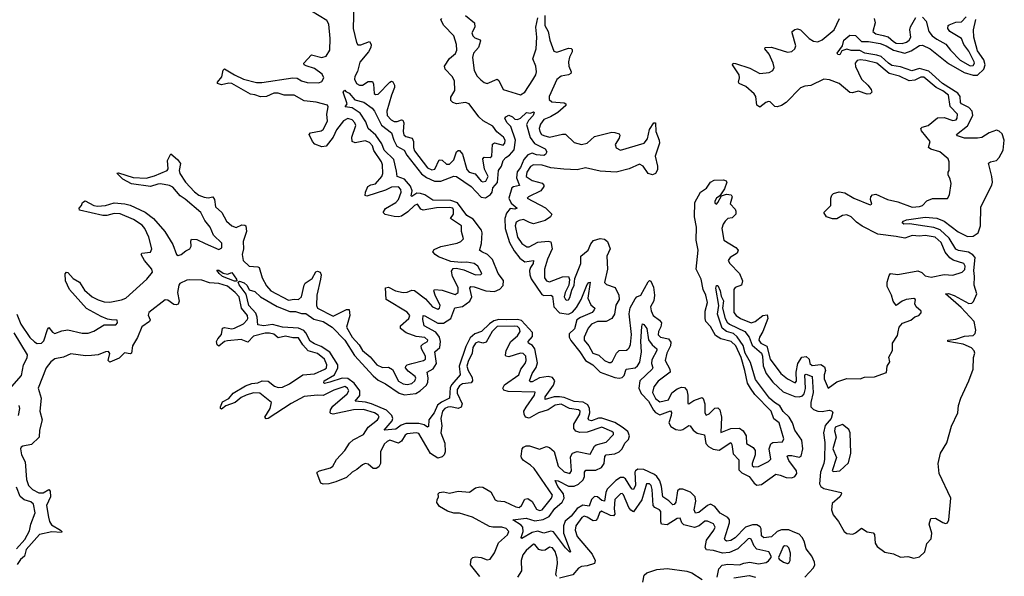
# Model space of a CAD drawing. Extents: x 2494159 to 2685562, y 773219 to 915170.
# Tile 180 of 201: x 2664333 to 2671120, y 855016 to 858856. Entities that reach past the tile are written whole.
import ezdxf

# ---------------------------------------------------------------- set-up
doc = ezdxf.new("R2010")
doc.units = 0

msp = doc.modelspace()

# ---------------------------------------------------------------- linework, layer by layer
at = {"layer": '0CON10XD'}
for points in [[(2666445, 857984.1), (2666415, 857978.6), (2666366.6, 857996.6), (2666351.5, 858015), (2666328.1, 858065), (2666336.7, 858075), (2666411.5, 858088.5), (2666425, 858098.8), (2666455.5, 858155), (2666450.8, 858205), (2666460.3, 858255), (2666455, 858266.3), (2666376, 858286), (2666295, 858296.9), (2666225, 858334.5), (2666156, 858336), (2666115, 858349.1), (2666085, 858348.7), (2666035, 858326.5), (2665993, 858323), (2665955, 858337.3), (2665925, 858341.2), (2665795, 858414.7), (2665775, 858418.5), (2665725, 858405.6), (2665696.7, 858415), (2665696.2, 858425), (2665727.7, 858462.3), (2665735, 858507.5), (2665745, 858517.5), (2665814.4, 858474.4), (2665875, 858446.1), (2665965, 858421.9), (2666001.7, 858421.7), (2666215.2, 858454.8), (2666245, 858452.4), (2666274.9, 858434.9), (2666315, 858423.2), (2666395, 858420.8), (2666415, 858429.1), (2666429.1, 858455), (2666419.1, 858479.1), (2666365, 858519.8), (2666306.8, 858536.8), (2666294.5, 858545), (2666292.7, 858555), (2666345, 858614.4), (2666414.8, 858594.8), (2666445.3, 858605), (2666470.4, 858645), (2666472.6, 858725), (2666463.4, 858825), (2666451.1, 858851.1), (2666239.1, 858979.1)], [(2666635.8, 858964.2), (2666631.2, 858795), (2666655, 858697.8), (2666665, 858682.9), (2666685, 858682.3), (2666745, 858704.3), (2666755.9, 858685), (2666752.7, 858665), (2666736.6, 858635), (2666677.3, 858562.7), (2666660.6, 858499.4), (2666642.7, 858465), (2666641.9, 858445), (2666655, 858416.3), (2666675, 858404.4), (2666695.2, 858404.8), (2666735, 858428.9), (2666765, 858428.5), (2666771.7, 858411.7), (2666776.8, 858346.8), (2666785, 858340), (2666805, 858343.2), (2666885, 858425.5), (2666895, 858431.1), (2666905, 858426.9), (2666916.2, 858405), (2666917.2, 858387.2), (2666895.7, 858334.3), (2666864.9, 858225), (2666866.7, 858195), (2666893.9, 858163.9), (2666915, 858152.7), (2666935, 858153.6), (2666965, 858165.9), (2666975, 858163.5), (2666982.1, 858145), (2666977.5, 858085), (2666981.9, 858061.9), (2666995, 858050), (2667037.5, 858037.5), (2667048.4, 858015), (2667048.2, 857975), (2667055, 857950.9), (2667145, 857832.9), (2667175, 857819.5), (2667195, 857823.8), (2667225, 857888.4), (2667245, 857886.5), (2667275, 857859.1), (2667295, 857858.6), (2667325, 857890), (2667345, 857943.3), (2667355, 857953.5), (2667365, 857953.5), (2667385, 857927.1), (2667415, 857821.5), (2667431.1, 857805), (2667472.6, 857792.6), (2667515, 857741.2), (2667525, 857736.5), (2667545, 857742.7), (2667563.3, 857775), (2667537.2, 857825), (2667526.2, 857895), (2667535, 857907.3), (2667575, 857906.2), (2667586.6, 857913.4), (2667592.3, 857997.7), (2667605, 858005.4), (2667665, 857989.6), (2667678.2, 858005), (2667678.4, 858025), (2667667, 858045), (2667623, 858083), (2667595, 858120.5), (2667528.7, 858158.7), (2667498.4, 858185), (2667431.6, 858275), (2667405, 858284.8), (2667345, 858276.5), (2667318.9, 858285), (2667305, 858298.6), (2667305, 858322.5), (2667332.4, 858367.6), (2667330.5, 858435), (2667315, 858464.2), (2667266.9, 858515), (2667260.5, 858535), (2667295, 858587.5), (2667338.1, 858621.9), (2667345.2, 858645.2), (2667344.2, 858685), (2667325.1, 858745.1), (2667257.2, 858815), (2667237.1, 858855), (2667242.5, 858865)], [(2667405.9, 858885), (2667467.1, 858835), (2667469.7, 858805), (2667450.7, 858765), (2667455.4, 858745), (2667469.9, 858729.9), (2667506.5, 858716.5), (2667510, 858710), (2667495.7, 858665), (2667460, 858625), (2667454.1, 858595), (2667464.8, 858505), (2667486.8, 858466.8), (2667511.1, 858441.1), (2667535, 858423), (2667555, 858416.3), (2667625, 858444.6), (2667635.6, 858435.6), (2667665, 858373.3), (2667785, 858336.9), (2667815, 858356), (2667869, 858441), (2667890.8, 858475), (2667896.2, 858495), (2667889.8, 858535), (2667869.5, 858585), (2667892.7, 858655), (2667898.2, 858735), (2667890.3, 858805), (2667905, 858868)], [(2667952.2, 858885), (2667953.6, 858815), (2667975, 858774.2), (2667987.5, 858715), (2668015, 858639.4), (2668035, 858631.5), (2668115, 858658.5), (2668135, 858657.5), (2668140.4, 858650.4), (2668142.3, 858635), (2668121.8, 858598.2), (2668115.2, 858565), (2668118.6, 858535), (2668135.4, 858495), (2668131.2, 858485), (2668114.8, 858475.2), (2668065, 858465.2), (2668036.1, 858443.9), (2667981.9, 858325), (2667983.4, 858305), (2668000.3, 858290.3), (2668085, 858281.5), (2668097.8, 858275), (2668097.9, 858265), (2668043.4, 858215), (2667991.1, 858185), (2667945, 858167.7), (2667921.9, 858135), (2667914.8, 858105), (2667917.5, 858085), (2667930.4, 858065), (2667945, 858056.4), (2667985, 858046.5), (2668075, 858067.3), (2668095, 858065.8), (2668155, 858009.8), (2668205, 857993.8), (2668245, 858003.6), (2668295, 858049.1), (2668415, 858079.4), (2668435, 858077.5), (2668465, 858068), (2668469.7, 858059.7), (2668465, 858038), (2668437.8, 857995), (2668445, 857972.9), (2668475, 857954.7), (2668636.8, 858003.2), (2668660.8, 858035), (2668675, 858099.2), (2668704.2, 858145), (2668715, 858143.8), (2668716.9, 858085), (2668740.9, 858025), (2668742.3, 858005), (2668713.7, 857915), (2668730.4, 857845), (2668729.6, 857820.4), (2668715.7, 857794.3), (2668695, 857785.8), (2668665, 857794), (2668630, 857845), (2668605, 857858.8), (2668535, 857828.1), (2668445, 857804.3), (2668335, 857810.8), (2668233.1, 857833.1), (2668175, 857821.3), (2668084.7, 857824.8), (2667993.8, 857833.8), (2667935, 857853.2), (2667875, 857854.7), (2667855, 857842), (2667827.8, 857805), (2667824.7, 857775), (2667865, 857747.2), (2667935, 857727.5), (2667946.7, 857715), (2667946.5, 857705), (2667925.2, 857674.8), (2667839.2, 857635), (2667831.4, 857625), (2667957.9, 857557.9), (2668001.4, 857515), (2667990.9, 857495), (2667955, 857470), (2667875, 857448), (2667847.4, 857457.4), (2667805, 857477.3), (2667775, 857471.6), (2667755, 857460), (2667749.2, 857435), (2667764.3, 857355), (2667795, 857311.5), (2667828.3, 857288.3), (2667845, 857289.1), (2667905, 857320.9), (2667975, 857329.2), (2667993.4, 857323.4), (2668002.3, 857275), (2667970.8, 857205), (2667950.5, 857135), (2667950, 857075), (2667965, 857053.5), (2667985, 857047.1), (2668075, 857082.5), (2668115, 857083.3), (2668122.7, 857062.7), (2668118.9, 857025), (2668093.8, 856975), (2668086.9, 856945), (2668094.3, 856925), (2668105, 856920.8), (2668115, 856924.3), (2668125, 856938.8), (2668139.1, 856990.9), (2668155.8, 857024.2), (2668160.2, 857069.8), (2668201.1, 857175), (2668201.2, 857225), (2668251.2, 857265), (2668269.9, 857310.1), (2668287.2, 857332.8), (2668335, 857345.5), (2668365, 857342.5), (2668385.3, 857325.3), (2668403.9, 857275), (2668379.1, 857225), (2668383.9, 857135), (2668363.6, 857043.6), (2668378.7, 857028.7), (2668437.8, 857007.8), (2668462.5, 856955), (2668464.2, 856925), (2668442.9, 856887.1), (2668432.8, 856825), (2668414.8, 856795.2), (2668375, 856774), (2668315, 856773.9), (2668275.5, 856755), (2668252.3, 856727.7), (2668224.1, 856665), (2668223.2, 856645), (2668255.6, 856605.6), (2668283.6, 856555), (2668325, 856540.9), (2668365, 856504.5), (2668395, 856490.5), (2668408.8, 856491.2), (2668420, 856500), (2668447.5, 856555), (2668465, 856573.3), (2668515, 856576.7), (2668525, 856583.3), (2668535, 856593.3), (2668542.2, 856615), (2668549.7, 856685), (2668533.1, 856826.9), (2668540.8, 856869.2), (2668575, 856930), (2668586.2, 856943.8), (2668615.3, 856954.7), (2668665, 857047.5), (2668675, 857056.7), (2668683, 857053), (2668701.3, 857011.3), (2668708.7, 856955), (2668702.9, 856917.1), (2668682.1, 856875), (2668685, 856846.7), (2668700.4, 856815), (2668744.2, 856784.2), (2668757.3, 856765), (2668752.8, 856737.2), (2668735.4, 856705), (2668733.1, 856683.1), (2668750.6, 856665), (2668805, 856653.5), (2668821.9, 856631.9), (2668818, 856605), (2668794.7, 856555), (2668782.1, 856505), (2668814.3, 856445), (2668817.5, 856425), (2668735, 856362.5), (2668705, 856324), (2668693.9, 856285), (2668715, 856242.5), (2668745, 856220.8), (2668805, 856233.2), (2668828.6, 856281.4), (2668865, 856310.4), (2668895, 856320.5), (2668915, 856318.1), (2668930.7, 856300.7), (2668939.2, 856265), (2668939.3, 856209.3), (2668945, 856206.2), (2668979.8, 856230.2), (2669024.5, 856245.6), (2669035, 856250), (2669045, 856242.5), (2669054.7, 856205), (2669054.7, 856144.7), (2669065, 856127.5), (2669085, 856137.8), (2669125, 856175.8), (2669145, 856178), (2669158.6, 856165), (2669171.1, 856115), (2669165, 856007.5), (2669235, 856036.4), (2669295, 856038.9), (2669320.5, 856020.5), (2669341.2, 855985), (2669342.9, 855932.9), (2669389.2, 855905), (2669403.5, 855885), (2669403.5, 855855), (2669381.1, 855795), (2669381.1, 855781.1), (2669392.2, 855772.2), (2669425, 855774.3), (2669495, 855808.6), (2669510.8, 855825), (2669499.6, 855895), (2669509.4, 855930.6), (2669525, 855940), (2669590, 855945), (2669600.5, 855965), (2669568.8, 856075), (2669531.9, 856101.9), (2669512.7, 856155), (2669399.6, 856269.6), (2669370.6, 856315), (2669349, 856349), (2669331.6, 856435), (2669304.8, 856525), (2669268.2, 856605), (2669236.2, 856635), (2669164.7, 856654.7), (2669127.9, 856677.9), (2669095, 856738.9), (2669062.9, 856775), (2669057.2, 856795), (2669057.7, 856845), (2669072.9, 856905), (2669061.5, 856955), (2669043.2, 856995), (2669029.2, 857065), (2668995.7, 857135), (2669009.4, 857265), (2668994.7, 857335.3), (2668997.6, 857425), (2668983.4, 857495), (2668987.2, 857595), (2669024.8, 857665.2), (2669065.9, 857694.1), (2669095, 857735.8), (2669120.8, 857749.2)], [(2669120.8, 857749.2), (2669185, 857752), (2669203.3, 857745), (2669207.5, 857735), (2669190.9, 857689.1), (2669158.8, 857641.2), (2669135, 857623.8), (2669124.5, 857605), (2669125, 857592.5), (2669135, 857584.2), (2669145, 857594), (2669170, 857640), (2669205, 857652.5), (2669236.9, 857646.9), (2669244, 857634), (2669231.1, 857585), (2669265, 857548), (2669270, 857535), (2669268.1, 857515), (2669245, 857489.2), (2669215, 857484.5), (2669195, 857466.8), (2669181.2, 857445), (2669173.8, 857415), (2669187.3, 857335), (2669270, 857285), (2669284.3, 857265), (2669277.5, 857245), (2669230, 857215), (2669217.1, 857195), (2669226.9, 857175), (2669295.3, 857105.3), (2669314.6, 857055), (2669308.5, 857025), (2669265, 857008.1), (2669255.4, 856994.6), (2669255.4, 856835), (2669270.4, 856815), (2669301.2, 856795), (2669375, 856765.7), (2669401.5, 856775), (2669455.6, 856814.4), (2669485, 856820.8), (2669489.7, 856795), (2669456.1, 856703.9), (2669431.3, 856665), (2669426.7, 856645), (2669441.6, 856625), (2669483.7, 856603.7), (2669505, 856514.5), (2669579.1, 856415), (2669625, 856378.1), (2669678.6, 856351.4), (2669686.8, 856363.2), (2669685.6, 856425), (2669695.6, 856485), (2669725, 856527.1), (2669755, 856531.8), (2669774.7, 856515), (2669780.3, 856485), (2669795, 856469.7), (2669855, 856476.6), (2669880.2, 856460.2), (2669887.1, 856435), (2669877.8, 856405), (2669877.8, 856377.7), (2669905, 856313.3), (2669965, 856357.1), (2670035, 856380), (2670125, 856377.5), (2670155, 856390), (2670225, 856392.5), (2670308.3, 856421.7), (2670313, 856467), (2670330, 856495), (2670323, 856527), (2670350, 856575), (2670350, 856625), (2670383.3, 856676.7), (2670388.3, 856701.7), (2670396, 856734), (2670417, 856763), (2670475, 856782.5), (2670503, 856807), (2670530, 856815), (2670547, 856833), (2670547.5, 856845), (2670512.5, 856875), (2670502.5, 856895), (2670506.7, 856925), (2670495, 856933.3), (2670442.5, 856925), (2670415, 856913.3), (2670375, 856883.3), (2670354, 856914), (2670341.5, 856955), (2670312.5, 857015), (2670312.5, 857045), (2670325, 857091.2), (2670335, 857104.4), (2670385, 857097.5), (2670523, 857123), (2670550.9, 857110.9), (2670575, 857090), (2670615, 857078.8), (2670705, 857098.8), (2670765, 857093.3), (2670830, 857115), (2670847, 857133), (2670850, 857155), (2670840, 857175), (2670767.1, 857197.1), (2670743, 857213), (2670711.9, 857251.9), (2670685, 857320), (2670643.8, 857355), (2670575, 857368.2), (2670535, 857361.8), (2670485, 857367.6), (2670435, 857348.8), (2670375, 857359.7), (2670247.2, 857377.2), (2670140.9, 857430.9), (2670100, 857460), (2670064.6, 857495), (2670035, 857509.5), (2670005, 857505.8), (2669965, 857482.3), (2669935, 857483.2), (2669894.2, 857495), (2669875.7, 857525), (2669925, 857573.8), (2669924.6, 857625.3), (2669931.1, 857645), (2669942.7, 857657.3), (2669982.3, 857667.7), (2670021.5, 857661.5), (2670083.1, 857625), (2670195, 857578.6), (2670206.4, 857583.6), (2670197.1, 857615), (2670198.9, 857635), (2670211.8, 857648.2), (2670235, 857651.2), (2670314.3, 857615), (2670385, 857600.2), (2670485, 857563.6), (2670535, 857566.4), (2670555, 857573.8), (2670585, 857606.7), (2670625, 857623.3), (2670727, 857623), (2670741.7, 857648.3), (2670752.5, 857725), (2670747.5, 857755), (2670732.5, 857785), (2670732.5, 857805), (2670740, 857815), (2670740, 857875), (2670733.3, 857895), (2670675, 857945.4), (2670613.1, 857963.1), (2670596.2, 857975), (2670608.5, 858015), (2670549.7, 858089.7), (2670543.8, 858105), (2670552.5, 858115), (2670595, 858126.2), (2670660.1, 858179.9), (2670705, 858180.9), (2670765, 858159.7), (2670787.5, 858165), (2670795, 858176.7), (2670797.3, 858205), (2670746.4, 858256.4), (2670734.7, 858335), (2670696.6, 858365), (2670648.9, 858388.9), (2670565, 858460), (2670545, 858460.5), (2670502.1, 858438), (2670464.5, 858434.5), (2670396.5, 858466.5), (2670325, 858485.2), (2670241.5, 858555), (2670165, 858574.6), (2670125, 858578.5), (2670105, 858573.5), (2670091.2, 858555), (2670092.8, 858532.8), (2670135, 858445.3), (2670179.4, 858405), (2670201.8, 858375), (2670206.7, 858355), (2670195, 858343.3), (2670175, 858343.1), (2670115, 858361.9), (2670071.5, 858351.5), (2670055, 858353.8), (2669981.8, 858415), (2669915, 858441.1), (2669875, 858445.6), (2669785, 858401.6), (2669745, 858397.3), (2669715, 858386.3), (2669615.2, 858284.8), (2669585, 858264.7), (2669555, 858255.4), (2669536.9, 858256.9), (2669505, 858289.5), (2669495, 858292.1), (2669475, 858284.6), (2669435, 858251.6), (2669415, 858265.5), (2669406.8, 858325), (2669395.3, 858345), (2669338.8, 858395), (2669292.9, 858415), (2669288.2, 858425), (2669295.3, 858455), (2669292.5, 858475), (2669246, 858545), (2669250, 858555), (2669265.8, 858554.2), (2669365, 858521.8), (2669435, 858483.6), (2669498.8, 858491.2), (2669523.3, 858505), (2669532.5, 858525), (2669527.1, 858555), (2669498.8, 858618.8), (2669468.6, 858655), (2669472, 858665), (2669515, 858665.9), (2669625, 858630.9), (2669655, 858636.5), (2669675.2, 858654.8), (2669683.5, 858675), (2669656.4, 858765), (2669658.1, 858775), (2669675, 858787.9), (2669695, 858792.1), (2669715, 858785.4), (2669775.3, 858725), (2669805, 858707), (2669835, 858703.3), (2669865, 858716.2), (2669947.1, 858785), (2669982.8, 858865)], [(2670836.6, 856616.6), (2670730, 856635), (2670730, 856645), (2670785, 856651.4), (2670845, 856672.1), (2670905, 856676.4), (2670918.1, 856691.9), (2670923.2, 856715), (2670911.8, 856775), (2670821.2, 856871.2), (2670713.8, 856965), (2670735, 856968.1), (2670775, 856952.5), (2670875, 856898.9), (2670895, 856900.7), (2670908.2, 856911.8), (2670930.7, 856965), (2670912.6, 857025), (2670914.9, 857085), (2670908.7, 857125), (2670918.2, 857215), (2670902.7, 857232.7), (2670872, 857252), (2670803.5, 857263.5), (2670785, 857271.9), (2670738.5, 857348.5), (2670677.2, 857407.2), (2670632.8, 857422.8), (2670571.9, 857431.9), (2670465, 857448.1), (2670426.2, 857446.2), (2670416.7, 857455), (2670424.3, 857465.7), (2670445, 857475.7), (2670575, 857494.6), (2670655, 857486.9), (2670705, 857465.8), (2670802.1, 857392.1), (2670865, 857360.5), (2670905, 857362.2), (2670939.6, 857385), (2670954.9, 857435), (2670958.8, 857565), (2671033, 857715), (2671037.9, 857735), (2671033.7, 857773.7), (2671010, 857865), (2671025.3, 857874.7), (2671065, 857884.2), (2671083.9, 857905), (2671111.5, 857955), (2671119.6, 858025), (2671105, 858068.2), (2671085, 858086.4), (2671065, 858093.8), (2671015.6, 858074.4), (2670965, 858043.3), (2670935, 858038.2), (2670845, 858039.1), (2670796.2, 858055), (2670791.2, 858065), (2670866.2, 858123.8), (2670903.1, 858195), (2670898.1, 858225), (2670875, 858249.8), (2670824.2, 858275), (2670818.1, 858285), (2670815.2, 858325), (2670798.8, 858348.8), (2670693.6, 858415), (2670599.7, 858499.7), (2670535, 858520), (2670482.3, 858502.3), (2670405, 858529.8), (2670345, 858540.8), (2670321.2, 858555), (2670271.5, 858601.5), (2670241.9, 858611.9), (2670159.2, 858625), (2670122.7, 858642.7), (2670065, 858643.8), (2670035, 858652.5), (2670000, 858640), (2669985, 858613.3), (2669972.5, 858615), (2669967.5, 858625), (2670004, 858676), (2670014.2, 858715), (2670055, 858750), (2670095, 858746.7), (2670135, 858706), (2670184.6, 858705.3), (2670265, 858691.6), (2670305, 858675.6), (2670354.8, 858644.8), (2670435, 858625.3), (2670478.1, 858641.9), (2670535, 858678.9), (2670555, 858680.5), (2670608.1, 858655), (2670734.3, 858554.3), (2670841.9, 858491.9), (2670905, 858473.1), (2670935, 858473.8), (2670978.9, 858515), (2670987.9, 858545), (2670978.4, 858578.4), (2670935, 858642), (2670909.2, 858735), (2670907.9, 858785), (2670923.9, 858856.1)], [(2670222.2, 858865), (2670228.4, 858835), (2670212.8, 858775), (2670235, 858757.8), (2670285, 858746.6), (2670318.2, 858738.2), (2670354.9, 858704.9), (2670375, 858694.9), (2670415, 858692.1), (2670445, 858700.9), (2670464.8, 858715), (2670474.8, 858735), (2670467.4, 858785), (2670473, 858807), (2670509.2, 858870.8)], [(2670555, 858873.5), (2670580, 858845), (2670599.2, 858775), (2670622.5, 858745), (2670655, 858720.5), (2670717.3, 858687.3), (2670748, 858645), (2670815, 858576.9), (2670885, 858536.9), (2670905, 858539.7), (2670914.7, 858555), (2670911.8, 858565), (2670875, 858639.1), (2670841.4, 858685), (2670825.3, 858725), (2670744.3, 858775), (2670730, 858795), (2670733.1, 858815), (2670739.8, 858820.2), (2670785, 858838.5), (2670825, 858841.2), (2670855.7, 858875)], [(2668485, 856044), (2668435, 856077), (2668345, 856106.4), (2668323.7, 856106.3), (2668275, 856088), (2668255, 856092.5), (2668251.5, 856105), (2668262.4, 856145), (2668261.4, 856175), (2668248.2, 856198.2), (2668217.2, 856217.2), (2668155, 856221.1), (2668085, 856249.1), (2668054.5, 856254.5), (2668016.2, 856253.8), (2667954.4, 856235), (2667954, 856255), (2668013.2, 856335), (2668021.6, 856365), (2668006.6, 856386.6), (2667975, 856394), (2667915, 856386.2), (2667865, 856357.3), (2667855, 856357.1), (2667848.2, 856365), (2667865.6, 856415), (2667894.1, 856455.9), (2667902.2, 856487.8), (2667884.8, 856585), (2667867.9, 856607.9), (2667839.5, 856625), (2667838.8, 856635), (2667868.9, 856671.1), (2667867.6, 856697.6), (2667792, 856782), (2667765, 856788.8), (2667686.1, 856786.1), (2667635, 856788.4), (2667601.5, 856778.5), (2667571.9, 856758.2), (2667516.1, 856703.9), (2667470.8, 856689.2), (2667439.2, 856660.8), (2667407.6, 856602.4), (2667363, 856465), (2667368.6, 856405), (2667311.4, 856338.6), (2667301.2, 856318.8), (2667295.6, 856245), (2667241.6, 856218.4), (2667213.9, 856196.1), (2667191.1, 856145), (2667154.1, 856095), (2667151.2, 856048.8), (2667145, 856046), (2667120.9, 856060.9), (2667085, 856070.5), (2666995, 856069.3), (2666961.5, 856058.5), (2666925, 856030.8), (2666845, 856023.3), (2666901, 856089), (2666904.3, 856105), (2666898.6, 856125), (2666861.5, 856161.5), (2666757.8, 856205), (2666717.4, 856217.4), (2666646.7, 856225), (2666677.4, 856262.6), (2666677.8, 856295), (2666638.8, 856348.8), (2666595, 856381.9), (2666555.9, 856384.1), (2666471.2, 856355), (2666435, 856346.2), (2666430, 856350), (2666432.5, 856365), (2666503.7, 856406.4), (2666526.1, 856453.9), (2666527.2, 856475), (2666471.5, 856561.5), (2666412.1, 856602.1), (2666365, 856620), (2666335, 856639.1), (2666306.1, 856696.1), (2666291.9, 856711.9), (2666255, 856726.9), (2666145, 856735.8), (2666075, 856752.5), (2666015, 856744.7), (2665975, 856752), (2665969.6, 856805), (2665960.7, 856830.8), (2665912.9, 856885), (2665893.2, 856963.3), (2665847, 857027), (2665840, 857045), (2665847.5, 857052.5), (2665881.2, 857041.2), (2665901.2, 857021.2), (2665915, 856993.3), (2665955, 856982), (2665993, 856943.1), (2666107.1, 856877.1), (2666195, 856842.2), (2666235, 856842.5), (2666275, 856830), (2666305, 856828.6), (2666360.7, 856790.7), (2666425, 856774.5), (2666488, 856735), (2666575, 856645.8), (2666640.4, 856540.4), (2666769.5, 856399.5), (2666805, 856368.8), (2666855, 856344.6), (2666949.1, 856279.1), (2666985, 856268.2), (2667063.8, 856276.2), (2667094.7, 856295.3), (2667137.3, 856335), (2667146.6, 856355), (2667148.9, 856385), (2667141.5, 856425), (2667182.6, 856447.4), (2667206.3, 856483.6), (2667193.9, 856565), (2667228, 856595), (2667233.3, 856636.7), (2667225.8, 856665.8), (2667200.6, 856700.6), (2667120.6, 856745), (2667111.9, 856788.1), (2667113.3, 856815), (2667125, 856814), (2667215, 856762.4), (2667255, 856761.8), (2667304.2, 856795.8), (2667331.7, 856868.3), (2667385, 856878.6), (2667435.9, 856914.1), (2667448.8, 856945), (2667435.4, 857005), (2667442.9, 857015), (2667465, 857013.4), (2667545, 856985.2), (2667605, 856980.8), (2667643, 856997), (2667666.7, 857023.3), (2667667.4, 857057.4), (2667630.7, 857105), (2667591.6, 857201.6), (2667556.5, 857236.5), (2667518.1, 857255), (2667503.3, 857265), (2667505, 857270), (2667517, 857313), (2667521.6, 857385), (2667516.9, 857405), (2667459.1, 857479.1), (2667415.5, 857505), (2667351.3, 857591.4), (2667305, 857609.3), (2667181.7, 857611.7), (2667126.6, 857646.6), (2667095, 857657.7), (2667071.7, 857658.3), (2667035, 857635.6), (2667030.6, 857640.6), (2667038.6, 857675), (2667027.5, 857707.5), (2666986.1, 857756.1), (2666934, 857774), (2666931.1, 857811.1), (2666911.2, 857891.2), (2666846.2, 857955), (2666829.3, 857999.3), (2666788.7, 858058.7), (2666734.6, 858105), (2666720.2, 858150.2), (2666680, 858210), (2666625, 858248.8), (2666577.5, 858255), (2666590, 858275), (2666563.3, 858355), (2666575, 858370), (2666580.7, 858360.7), (2666605, 858348.8), (2666642.7, 858302.7), (2666705, 858287.5), (2666762.9, 858245), (2666779.2, 858225), (2666827.5, 858127.5), (2666896.9, 858075), (2666911.5, 858025), (2666932.2, 857982.3), (2666982.3, 857955), (2667001.6, 857921.6), (2667101.7, 857791.7), (2667137.8, 857767.8), (2667193, 857743), (2667235, 857741.4), (2667325, 857775.4), (2667345, 857774.5), (2667445, 857706.1), (2667515, 857630.8), (2667543.7, 857626.3), (2667578.9, 857651.1), (2667588.7, 857665), (2667595, 857696.4), (2667627.4, 857732.6), (2667634.5, 857815), (2667653.6, 857846.4), (2667665.5, 857885), (2667685, 857904.5), (2667708.8, 857921.2), (2667741.9, 857958.1), (2667750.6, 858025), (2667718.8, 858118.8), (2667693.3, 858145), (2667677.5, 858175), (2667683.3, 858186.7), (2667705, 858196.2), (2667730, 858185), (2667745, 858170), (2667765, 858167.5), (2667785, 858177.5), (2667826.7, 858216.7), (2667855, 858210), (2667875, 858220), (2667880, 858215), (2667872.5, 858195), (2667839.6, 858160.5), (2667827.5, 858132.5), (2667852.2, 858042.2), (2667880.9, 858000.9), (2667954.1, 857964.1), (2667966.7, 857945), (2667956.7, 857925), (2667945, 857920), (2667895, 857923.1), (2667865, 857934.2), (2667835.7, 857924.3), (2667808.9, 857891.1), (2667785, 857836.4), (2667763, 857807), (2667757.8, 857765), (2667777.3, 857712.7), (2667736.1, 857703.9), (2667726.1, 857695), (2667704.3, 857625), (2667720.9, 857590.9), (2667761.2, 857555), (2667745, 857549.4), (2667715, 857554.4), (2667687.7, 857522.3), (2667677.7, 857485), (2667679, 857415), (2667709.6, 857319.6), (2667741.3, 857261.3), (2667781.1, 857211.1), (2667815, 857184.7), (2667875.3, 857195.3), (2667873, 857175), (2667853.5, 857146.5), (2667847.3, 857125), (2667848.8, 857095), (2667857.9, 857067.9), (2667931.2, 856961.2), (2667945, 856953.9), (2667995, 856955.2), (2668005, 856948.8), (2668015.7, 856875.7), (2668054.4, 856834.4), (2668115, 856824), (2668142.7, 856837.3), (2668170.4, 856869.6), (2668202.3, 856925), (2668245, 857028.9), (2668255, 857042.5), (2668265.3, 857045), (2668250.2, 856935), (2668268.8, 856888.8), (2668296.7, 856865), (2668293.3, 856855), (2668278.2, 856835), (2668197.9, 856802.1), (2668173.9, 856786.1), (2668157, 856723), (2668121.3, 856688.6), (2668119.7, 856665), (2668131.8, 856641.8), (2668195, 856563.7), (2668233.9, 856504), (2668282.8, 856475), (2668335, 856425.6), (2668435, 856388.8), (2668465.9, 856384.1), (2668485, 856388.7), (2668499.4, 856400.6), (2668513.8, 856446.1), (2668575, 856454.5), (2668592.1, 856467.9), (2668607.1, 856492.9), (2668620, 856565), (2668614.3, 856635), (2668620.7, 856739.3), (2668625, 856758.8), (2668635, 856754.2), (2668655.3, 856725), (2668668.1, 856648.1), (2668692.9, 856612.9), (2668724.6, 856585), (2668725.7, 856575), (2668689.4, 856510.6), (2668688.4, 856485), (2668696.5, 856455), (2668692.9, 856445), (2668607.2, 856365), (2668601.7, 856315), (2668617.3, 856277.3), (2668668.4, 856225), (2668701.9, 856161.9), (2668715.5, 856145.5), (2668745, 856131.1), (2668818.5, 856158.5), (2668825, 856146.7), (2668824.4, 856125), (2668808.5, 856075), (2668820.1, 856050.1), (2668855, 856028), (2668885, 856024.3), (2668905, 856028.8), (2668945, 856056.4), (2668955, 856054.4), (2668975, 856023.4), (2669002.6, 856002.6), (2669053.2, 855993.2), (2669062.7, 855932.7), (2669081.5, 855911.5), (2669112.6, 855892.6), (2669155, 855886.7), (2669235, 855938.5), (2669242.7, 855925), (2669251.8, 855861.8), (2669289.8, 855819.8), (2669290.7, 855750.7), (2669311.1, 855731.1), (2669360, 855705), (2669395, 855659.2), (2669415, 855645.2), (2669445, 855650.7), (2669545, 855720), (2669575.1, 855715.1), (2669615, 855697.5), (2669655, 855695.2), (2669676, 855704), (2669688.7, 855725), (2669686.2, 855745), (2669634.8, 855815), (2669622.5, 855845), (2669628.8, 855848.8), (2669655, 855850.2), (2669705, 855838.8), (2669718.6, 855845), (2669730, 855895), (2669725.2, 855955), (2669675.2, 856025), (2669659.7, 856075), (2669636.3, 856115), (2669595, 856152.6), (2669572.7, 856192.7), (2669535.8, 856215), (2669502.3, 856245), (2669405, 856374.2), (2669371, 856491), (2669333.8, 856555), (2669319.1, 856609.1), (2669278.9, 856668.9), (2669252.2, 856692.2), (2669204.4, 856705), (2669175, 856727.8), (2669143.1, 856825), (2669151.5, 856885), (2669131.5, 857005), (2669135, 857022.5), (2669145, 857022.5), (2669161.4, 856985), (2669168.3, 856948.3), (2669185, 856916.7), (2669177.1, 856867.1), (2669195.5, 856795.5), (2669210.3, 856770.3), (2669226.2, 856756.2), (2669330.9, 856705), (2669362.1, 856665), (2669381.3, 856611.3), (2669445.6, 856555), (2669452.5, 856535), (2669457.5, 856467.5), (2669477.3, 856415), (2669524.7, 856354.7), (2669595, 856289.6), (2669675, 856256.1), (2669705, 856253.9), (2669728.8, 856261.2), (2669740.8, 856275), (2669748.6, 856311.4), (2669745, 856406.5), (2669755, 856411.6), (2669794.7, 856394.7), (2669802.3, 856285), (2669785.6, 856214.4), (2669786.6, 856185), (2669805, 856167.1), (2669835, 856155.5), (2669865, 856152.3), (2669911.4, 856161.4), (2669928.6, 856158.6), (2669937.8, 856147.8), (2669925.4, 856105), (2669883.8, 856056.2), (2669874.4, 856005), (2669881.6, 855938.4), (2669879.9, 855825), (2669875.8, 855795), (2669853, 855735), (2669846, 855655), (2669854.9, 855634.9), (2669875, 855621.5), (2669995.4, 855595), (2669997.9, 855585), (2669986.7, 855565), (2669932.4, 855517.6), (2669929.6, 855475), (2669940.3, 855440.3), (2669976.5, 855395), (2670016.2, 855325), (2670035, 855311.7), (2670075, 855307.4), (2670095, 855315.2), (2670135, 855347.5), (2670175, 855324.1), (2670215, 855317.1), (2670224.7, 855304.7), (2670228.6, 855245), (2670242.7, 855222.7), (2670295, 855183.4), (2670355, 855170.8), (2670405, 855148.5), (2670455, 855152.9), (2670495, 855141.7), (2670535, 855151.4), (2670572, 855185), (2670586.3, 855243.7), (2670614.7, 855275.3), (2670619.3, 855315), (2670602.7, 855375), (2670612.9, 855415), (2670645, 855417.9), (2670695, 855386.8), (2670715, 855380.8), (2670727.8, 855385), (2670737.1, 855405), (2670751.7, 855555), (2670670, 855725), (2670662.9, 855795), (2670680.7, 855865), (2670723.7, 855936.3), (2670755, 856051.4), (2670799.3, 856145), (2670804.3, 856195), (2670820.8, 856245), (2670876.2, 856363.8), (2670904.3, 856445), (2670907.7, 856525), (2670915.9, 856555), (2670912.3, 856572.3), (2670893.1, 856593.1), (2670836.6, 856616.6)], [(2664312.6, 856825), (2664341.3, 856755), (2664403.2, 856663.2), (2664435, 856633.1), (2664455, 856622.9), (2664483.3, 856625), (2664500.2, 856639.8), (2664525, 856718), (2664535, 856732.5), (2664559.3, 856699.3), (2664575, 856692), (2664625, 856710.3), (2664665, 856715.4), (2664765, 856694.5), (2664805, 856693.1), (2664843.5, 856706.5), (2664915, 856751.2), (2664995, 856752), (2665007.9, 856765), (2665005, 856782.7), (2664966.2, 856786.2), (2664939.2, 856789.2), (2664895, 856807.9), (2664793.7, 856863.7), (2664677.5, 856995), (2664650.2, 857055), (2664647.1, 857102.9), (2664655, 857114.3), (2664665, 857112.2), (2664701.3, 857071.3), (2664745.9, 857045.9), (2664780.3, 856990.3), (2664832.5, 856945), (2664873.5, 856923.5), (2664915, 856910.7), (2664955, 856908), (2665035, 856923), (2665065.1, 856934.9), (2665210.7, 857065), (2665248.2, 857115), (2665245.2, 857135), (2665193.9, 857193.9), (2665171.4, 857235), (2665174.6, 857245.4), (2665235, 857253.2), (2665243.3, 857275), (2665223.8, 857355), (2665196.7, 857415), (2665178.6, 857438.6), (2665117.4, 857477.4), (2665025, 857516.9), (2664985, 857519.3), (2664935, 857505.9), (2664907.5, 857505), (2664745, 857541.1), (2664742.7, 857555), (2664759.1, 857575), (2664765.6, 857595), (2664785, 857607.3), (2664844.1, 857574.1), (2664868.8, 857568.8), (2664925, 857573.8), (2664985, 857591.7), (2665058.8, 857585), (2665095, 857575.7), (2665199.1, 857529.1), (2665256.7, 857485), (2665334.6, 857394.6), (2665390, 857305), (2665414.7, 857235), (2665425, 857229.6), (2665445.5, 857235), (2665478.1, 857261.9), (2665506.2, 857275), (2665515, 857293.3), (2665512.3, 857327.7), (2665518.3, 857341.7), (2665555, 857339.7), (2665612.3, 857312.3), (2665705, 857271.6), (2665726.9, 857283.1), (2665725.6, 857315), (2665669.9, 857369.9), (2665645.5, 857424.5), (2665610.1, 857470.1), (2665581.6, 857525), (2665475, 857617.6), (2665440.4, 857640.4), (2665389.5, 857699.5), (2665365, 857713.1), (2665305, 857722.8), (2665285, 857722), (2665235.2, 857704.8), (2665105, 857723.4), (2665044.3, 857755), (2665002.5, 857797.5), (2665015, 857798.8), (2665115, 857767.3), (2665205, 857762.9), (2665262, 857778), (2665350, 857815), (2665356.2, 857826.2), (2665351.8, 857885), (2665375, 857930), (2665421.8, 857891.8), (2665442.7, 857862.7), (2665433.4, 857815), (2665438.2, 857795), (2665476.4, 857735), (2665538.4, 857668.4), (2665567.7, 857645), (2665605, 857631.4), (2665632.6, 857627.4), (2665665, 857634.5), (2665675, 857616.2), (2665683.9, 857563.9), (2665726.7, 857526.7), (2665759.7, 857465), (2665795.4, 857435), (2665825, 857423.2), (2665865, 857440.7), (2665885, 857439.4), (2665892.8, 857432.8), (2665896.7, 857395), (2665873.1, 857325), (2665875.7, 857275), (2665866.7, 857235), (2665873.2, 857195), (2665915, 857154.8), (2665975, 857152.2), (2665985, 857145.5), (2666003.9, 857075), (2666035, 857019.7), (2666063.8, 856985), (2666185, 856920), (2666225, 856929.1), (2666255, 856925.9), (2666275.4, 856944.6), (2666294.4, 857025), (2666301.8, 857038.2), (2666349.9, 857070.1), (2666375, 857117.3), (2666385, 857120.4), (2666404.6, 857114.6), (2666410.4, 857095), (2666406.6, 857066.6), (2666381.2, 856955), (2666379, 856885), (2666387, 856865), (2666495, 856810.5), (2666585, 856856.2), (2666605, 856856.9), (2666608.5, 856815), (2666586.2, 856735), (2666625.7, 856665), (2666672.2, 856612.2), (2666695.3, 856575), (2666749.5, 856529.5), (2666794.7, 856475), (2666835, 856456.6), (2666875, 856458.2), (2666901.9, 856441.9), (2666945, 856361.5), (2666975.8, 856345), (2667005, 856340.5), (2667035, 856347.2), (2667057.8, 856365), (2667063.8, 856383.8), (2667059.2, 856395), (2667010.7, 856430.7), (2666993.6, 856455), (2666994.7, 856465.3), (2667005, 856474.5), (2667036.7, 856483.3), (2667115.8, 856505), (2667131.2, 856515), (2667130.5, 856535), (2667103.2, 856585), (2667099.6, 856605), (2667111.3, 856618.7), (2667144.3, 856635), (2667147.3, 856645), (2667125, 856662.9), (2667065, 856670.2), (2666996.2, 856696.1), (2666958.8, 856725), (2666957.3, 856745), (2667015.3, 856795), (2667021.4, 856815), (2667005, 856837.5), (2666858.7, 856925), (2666853.8, 857006.2), (2666875, 857010), (2666924.5, 856984.5), (2666976.6, 856973.4), (2667005, 856975.3), (2667035, 856989.4), (2667055, 856988.1), (2667129.9, 856929.9), (2667178.1, 856875), (2667215, 856860), (2667226.9, 856865), (2667231.5, 856885), (2667195.8, 856955), (2667188, 856985), (2667193.3, 856995), (2667245, 856990), (2667335, 856961.2), (2667355.3, 856974.7), (2667355, 857007.5), (2667316.4, 857085), (2667309.6, 857120.5), (2667320.3, 857139.7), (2667345, 857142.5), (2667395, 857131.5), (2667475, 857095.8), (2667512.5, 857097.5), (2667517.5, 857105), (2667490, 857155), (2667466.2, 857175), (2667415, 857183.6), (2667375, 857180.8), (2667305, 857187.3), (2667219.3, 857219.3), (2667196.2, 857235), (2667180.5, 857255), (2667189.7, 857270.3), (2667235, 857292.4), (2667348.8, 857315), (2667374.5, 857325.5), (2667392, 857345), (2667377.3, 857395), (2667378.5, 857435), (2667302.5, 857485), (2667322.7, 857515), (2667324, 857544), (2667318.9, 857555), (2667295, 857561.3), (2667205, 857557.9), (2667115, 857541.9), (2667099.1, 857549.1), (2667075, 857583.1), (2667055, 857575.2), (2667008.5, 857531.5), (2666965, 857501), (2666945, 857495.9), (2666915, 857498.4), (2666853, 857513), (2666839.6, 857525), (2666855, 857552.8), (2666925, 857594.4), (2666945, 857615.3), (2666963.4, 857665), (2666960, 857685), (2666945, 857702.1), (2666895, 857700.3), (2666855, 857679.2), (2666725, 857637.5), (2666715, 857643.8), (2666716.4, 857665), (2666732.9, 857705), (2666753, 857717), (2666785.4, 857724.6), (2666830.2, 857775), (2666836, 857795), (2666833.2, 857855), (2666826.1, 857875), (2666774.5, 857954.5), (2666765.1, 857985.1), (2666745, 858009.8), (2666715, 858019.2), (2666645, 858006.2), (2666625.2, 858015.2), (2666622.4, 858045), (2666649.4, 858125), (2666644.3, 858145), (2666625, 858164.8), (2666595, 858175.2), (2666565, 858157.1), (2666516.6, 858095), (2666493.4, 858046.6), (2666445, 857984.1)], [(2665815, 857051.4), (2665732, 857085), (2665707.5, 857105), (2665691.7, 857128.3), (2665705, 857127.5), (2665735, 857106.7), (2665765, 857101.2), (2665795, 857112.5), (2665827.5, 857065), (2665830, 857055), (2665825, 857052.5), (2665815, 857051.4)], [(2666193.2, 856345), (2666283.9, 856406.1), (2666365, 856412.1), (2666437.2, 856445), (2666447.1, 856455), (2666451, 856475), (2666433.9, 856515), (2666385, 856553.8), (2666321.8, 856571.8), (2666284, 856614.1), (2666255, 856661.7), (2666215, 856661.8), (2666165, 856672.2), (2666115, 856661.9), (2666085, 856686), (2666055, 856694.5), (2666025, 856692.9), (2665945, 856673.4), (2665905, 856630.7), (2665859, 856649), (2665765, 856640.5), (2665744.8, 856635.2), (2665705, 856603.5), (2665695, 856613.1), (2665690.8, 856635), (2665698.4, 856655), (2665724.2, 856685), (2665731.3, 856728.7), (2665745, 856731.8), (2665795, 856723.4), (2665815, 856727.5), (2665875, 856758.6), (2665901.8, 856785), (2665906.5, 856795), (2665903.4, 856815), (2665863.3, 856866.7), (2665845.1, 856945), (2665819.5, 856975), (2665765, 857018.8), (2665705, 857035.1), (2665640.8, 857040.8), (2665588, 857058), (2665505, 857062.5), (2665485, 857058), (2665436.5, 857035), (2665429.3, 857025), (2665421.3, 856975), (2665432.2, 856915), (2665425.8, 856894.2), (2665415, 856889.3), (2665395, 856891.9), (2665355, 856921.2), (2665335, 856922.3), (2665223.5, 856835), (2665218.1, 856818.1), (2665232.3, 856785), (2665229.2, 856775), (2665175, 856736.3), (2665146.4, 856663.6), (2665110.8, 856605), (2665102.9, 856555), (2665095, 856551.1), (2665055, 856557.6), (2665018.9, 856521.1), (2664955, 856492.9), (2664944.2, 856504.2), (2664953.7, 856553.7), (2664945, 856567.4), (2664925, 856565.2), (2664875, 856543), (2664828.5, 856538.5), (2664786.2, 856536.2), (2664685, 856550.6), (2664635, 856527.7), (2664575, 856516), (2664547.2, 856495), (2664515.5, 856455), (2664459.8, 856315), (2664480.4, 856245), (2664471.9, 856155), (2664488.2, 856095), (2664470.2, 856025), (2664468.4, 855975), (2664415, 855926.3), (2664355, 855914.7), (2664342.9, 855907.1), (2664338.2, 855895), (2664345.3, 855855), (2664370.3, 855805), (2664381.3, 855685), (2664395, 855643.2), (2664422.5, 855615), (2664465, 855592.1), (2664495, 855592.5), (2664534.1, 855614.1), (2664543.6, 855603.6), (2664545.3, 855565), (2664517.8, 855505), (2664531.8, 855425), (2664539.1, 855395), (2664552.4, 855372.4), (2664615.6, 855335), (2664624, 855325), (2664620.7, 855319.3), (2664555, 855323.5), (2664470.6, 855305), (2664377.7, 855202.3), (2664365.6, 855154.4), (2664338.8, 855131.2), (2664315, 855097.5)], [(2664278.8, 856325), (2664345, 856401.2), (2664359.5, 856475), (2664385, 856523.2), (2664386.5, 856545), (2664294.9, 856694.9)], [(2667504, 855015), (2667440, 855095), (2667446.1, 855133.9), (2667457.5, 855145), (2667475, 855150), (2667515, 855146), (2667555, 855130), (2667575, 855134.4), (2667605, 855178.8), (2667633.6, 855246.4), (2667695, 855301.8), (2667704.6, 855325), (2667685.5, 855345), (2667656.2, 855355), (2667595, 855354.7), (2667570.7, 855360.7), (2667454, 855425), (2667365, 855452.2), (2667325, 855452.9), (2667282.5, 855465), (2667227.7, 855497.7), (2667208.8, 855525), (2667210, 855545), (2667220, 855565), (2667217.5, 855585), (2667227.5, 855595), (2667255, 855600), (2667295, 855590.6), (2667355, 855603.3), (2667432.9, 855597.1), (2667475, 855625.8), (2667505, 855634.2), (2667525, 855630.8), (2667579.8, 855599.8), (2667611.5, 855545), (2667625, 855536.5), (2667675, 855533.4), (2667752.5, 855495), (2667775, 855492.1), (2667791.1, 855505), (2667815, 855548), (2667835, 855553.8), (2667865, 855532), (2667895, 855478.8), (2667915, 855470.6), (2667935, 855474.8), (2667999.6, 855555), (2668005.8, 855575), (2667879.5, 855759.5), (2667855, 855783.8), (2667806, 855815), (2667792.7, 855832.7), (2667788.8, 855845), (2667796, 855895), (2667805, 855908), (2667825, 855916.9), (2667846.6, 855916.6), (2667915, 855894.5), (2667965, 855911.5), (2667985, 855905.6), (2668017.9, 855877.9), (2668045.4, 855775), (2668085, 855736.9), (2668125.4, 855724.6), (2668136.4, 855743.6), (2668129.4, 855840.6), (2668143.4, 855866.6), (2668175, 855877.8), (2668265, 855858), (2668294.3, 855915), (2668306.5, 855923.5), (2668375, 855942.2), (2668425.3, 855994.7), (2668425, 856005.7), (2668415, 856016.2), (2668345, 856044.6), (2668245, 856010.6), (2668195, 856009.4), (2668166.4, 856016.4), (2668153.8, 856035), (2668152, 856065), (2668194, 856135), (2668196.2, 856156.2), (2668185, 856165.8), (2668123.8, 856173.8), (2668065, 856202.9), (2668025, 856197.7), (2667976.4, 856163.6), (2667908.1, 856145), (2667845, 856106.9), (2667818.8, 856115), (2667809.2, 856135), (2667808.6, 856155), (2667825, 856183.1), (2667882.1, 856265), (2667886.4, 856286.4), (2667701.2, 856291.2), (2667670.9, 856300.9), (2667662.5, 856315), (2667675, 856337.3), (2667773.1, 856405), (2667786.7, 856445), (2667817.3, 856485), (2667824.6, 856505), (2667822.9, 856535), (2667803.5, 856553.5), (2667784.8, 856555.2), (2667705, 856530.8), (2667685, 856534.4), (2667681.4, 856541.4), (2667686.6, 856575), (2667717.8, 856635), (2667763.8, 856675), (2667783.9, 856705), (2667778.6, 856725), (2667765, 856738.4), (2667745, 856742.6), (2667625, 856738.5), (2667589.5, 856705), (2667549, 856631), (2667525, 856624.8), (2667495, 856634.2), (2667475, 856624.7), (2667457.6, 856595), (2667452.8, 856555), (2667425, 856497.5), (2667416.2, 856465), (2667423.7, 856435), (2667451.5, 856388.5), (2667454, 856365), (2667445, 856351.5), (2667385, 856344.4), (2667365, 856329.8), (2667349.5, 856305), (2667349.5, 856279.5), (2667382, 856205), (2667377, 856183), (2667355.3, 856174.7), (2667305, 856184.8), (2667285, 856183), (2667264.2, 856175), (2667247.9, 856155), (2667235.8, 856105), (2667243, 856055), (2667236.7, 856005), (2667263.6, 855935), (2667265.6, 855875), (2667259.2, 855855), (2667245, 855840), (2667215, 855832), (2667165, 855864.2), (2667085, 856002.1), (2667065, 856006.8), (2667005, 856000), (2666990, 855990), (2666965, 855949.3), (2666945, 855935.3), (2666885, 855955.2), (2666865, 855947.2), (2666845, 855928.9), (2666820, 855875), (2666821.2, 855795), (2666809.6, 855770.5), (2666789.8, 855760.2), (2666768.9, 855758.9), (2666735, 855788.9), (2666715, 855794.5), (2666695, 855785.5), (2666656.3, 855753.6), (2666625.5, 855735), (2666585, 855698.1), (2666512.3, 855667.7), (2666465, 855655.2), (2666425, 855652.1), (2666407.9, 855657.9), (2666384, 855725), (2666383.8, 855735), (2666400, 855745), (2666475, 855764.6), (2666491.5, 855775), (2666517.4, 855822.6), (2666573.9, 855885), (2666606.7, 855935), (2666632.4, 855957.6), (2666702.7, 855995), (2666734.3, 856045.7), (2666798.7, 856095), (2666810.9, 856115), (2666805, 856127.2), (2666777.7, 856145), (2666703, 856167), (2666634.9, 856165.1), (2666495, 856135.8), (2666478.7, 856138.7), (2666473.8, 856145), (2666476.3, 856165), (2666490.5, 856189.5), (2666591.2, 856275), (2666602.4, 856295), (2666592.6, 856315), (2666575, 856325.9), (2666498.7, 856301.3), (2666425, 856264.4), (2666385, 856265.8), (2666295, 856255.5), (2666205, 856208.5), (2666047.1, 856105), (2666033.1, 856103.1), (2666022.9, 856115), (2666059.4, 856175), (2666068.1, 856215), (2665989.4, 856279.4), (2665945, 856282), (2665893.4, 856266.7), (2665859.8, 856250.2), (2665819.1, 856215), (2665755, 856191.7), (2665725, 856170.4), (2665718.1, 856175), (2665717.5, 856185), (2665730.1, 856219.9), (2665775, 856242.3), (2665805, 856278.7), (2665889.5, 856330.5), (2665934, 856346), (2665975, 856351.7), (2666004.5, 856365.5), (2666045, 856361.6), (2666088.5, 856328.5), (2666115, 856318.9), (2666145, 856322), (2666193.2, 856345)], [(2664325.2, 856124.8), (2664333.9, 856175), (2664329, 856195)], [(2669745, 855010.4), (2669805, 855075.8), (2669812.9, 855095), (2669811.7, 855115), (2669793.9, 855155), (2669753.8, 855205), (2669739.2, 855259.2), (2669725.5, 855285), (2669705, 855306.4), (2669665, 855323), (2669635, 855336.8), (2669585, 855335.8), (2669555.1, 855324.9), (2669515, 855289), (2669461.5, 855281.5), (2669446.5, 855295), (2669444.3, 855344.3), (2669437.6, 855357.6), (2669415, 855370.6), (2669385, 855370.3), (2669334.9, 855355.1), (2669265, 855282), (2669235, 855264.4), (2669205, 855259.4), (2669194.6, 855265), (2669191.8, 855275), (2669224.4, 855385), (2669224.8, 855405), (2669213.1, 855423.1), (2669161, 855451), (2669125, 855497.4), (2669095, 855514.4), (2669074.3, 855505.7), (2669015, 855456.7), (2668991, 855451), (2668981.6, 855475), (2668992.7, 855535), (2668989, 855565), (2668957.1, 855597.1), (2668905, 855617.7), (2668882, 855618), (2668867, 855605), (2668855, 855527.5), (2668845, 855510.8), (2668835, 855508.5), (2668807.7, 855537.7), (2668765.2, 855565), (2668757.3, 855635), (2668745.3, 855675.3), (2668725.5, 855705.5), (2668707.6, 855717.6), (2668635, 855752.4), (2668592.7, 855755), (2668577.1, 855745), (2668573.4, 855735), (2668577.6, 855645), (2668565, 855614.7), (2668555, 855617.1), (2668545, 855629.7), (2668509.1, 855689.1), (2668495, 855698.8), (2668475, 855698.5), (2668442.4, 855677.6), (2668381.6, 855618.4), (2668372.6, 855595), (2668365, 855535.5), (2668345, 855539.8), (2668315, 855565.2), (2668295, 855568), (2668273.9, 855546.1), (2668259, 855501), (2668215, 855507.2), (2668175.3, 855484.7), (2668135, 855431.9), (2668093.4, 855396.6), (2668080.7, 855365), (2668080.7, 855315), (2668127.5, 855192.5), (2668130, 855185), (2668125, 855182.5), (2668095, 855211.9), (2668013.3, 855323.3), (2667995, 855327.4), (2667945, 855313.1), (2667905, 855327.3), (2667865, 855318.6), (2667795, 855276.2), (2667789.2, 855285), (2667804.2, 855325), (2667800.6, 855355), (2667789.2, 855369.2), (2667733.3, 855406.7), (2667825, 855416.8), (2667885, 855400), (2667942.1, 855407.9), (2667981.8, 855428.2), (2668021.9, 855485), (2668071.4, 855528.6), (2668086.5, 855555), (2668080.4, 855585), (2668043.2, 855635), (2668025, 855676.7), (2668045, 855676), (2668115, 855638), (2668155, 855637.5), (2668185, 855651), (2668218.1, 855681.9), (2668226.3, 855705), (2668226.8, 855735), (2668235, 855749.6), (2668305, 855747.9), (2668342.9, 855767.1), (2668362.7, 855795), (2668366.5, 855843.5), (2668374.7, 855855), (2668435, 855862.1), (2668464.5, 855875.5), (2668486.1, 855895), (2668503.8, 855935), (2668530.3, 855959.7), (2668535.5, 855985), (2668525.4, 856015.4), (2668485, 856044)], [(2669945, 855740), (2669985, 855743.3), (2670045, 855800), (2670062.5, 855865), (2670057, 856007), (2670048.3, 856028.3), (2670005, 856062.5), (2669954.6, 856045), (2669950.3, 856020.3), (2669960, 855975), (2669938.1, 855895), (2669962, 855835), (2669934, 855745), (2669945, 855740)], [(2664310.8, 855205), (2664368.9, 855271.1), (2664400.9, 855329.1), (2664410.7, 855375), (2664441, 855455), (2664428.6, 855515), (2664410.3, 855530.3), (2664365, 855544.2), (2664337.4, 855567.4), (2664310.9, 855630.9)], [(2669140.3, 855009.7), (2669151.3, 855068.7), (2669175, 855093.1), (2669215, 855099.6), (2669295, 855094.6), (2669323.8, 855106.2), (2669365, 855114.5), (2669425, 855101.4), (2669477.7, 855112.3), (2669495, 855122.5), (2669512.5, 855145), (2669513.3, 855155), (2669496.2, 855185), (2669413.2, 855203.2), (2669394.7, 855224.7), (2669375, 855272.5), (2669365, 855277.8), (2669355, 855274.4), (2669283.8, 855206.2), (2669225, 855180), (2669176.9, 855176.9), (2669115, 855194.5), (2669068.1, 855198.1), (2669058.1, 855215), (2669067.5, 855265), (2669118.2, 855335), (2669126.4, 855355), (2669115, 855378.6), (2669075, 855397.5), (2669055, 855396.2), (2669015.7, 855364.3), (2668985, 855352.3), (2668910.6, 855370.6), (2668898.1, 855385), (2668885, 855417.5), (2668865, 855414.4), (2668795, 855371.1), (2668758, 855375), (2668751.2, 855391.2), (2668752.4, 855462.4), (2668743.9, 855473.9), (2668710.4, 855490.4), (2668699.6, 855505), (2668692.7, 855615), (2668685, 855642), (2668675, 855654.2), (2668654.4, 855655), (2668620.4, 855545), (2668565, 855462.2), (2668545, 855471.5), (2668531.5, 855491.5), (2668495, 855578.6), (2668485, 855587.1), (2668475, 855585.8), (2668434.3, 855545.8), (2668430.4, 855485), (2668434.6, 855445), (2668427, 855433), (2668405, 855434.7), (2668344.3, 855465.8), (2668330, 855455), (2668315.8, 855414.2), (2668305, 855401.5), (2668285, 855400), (2668245, 855425.3), (2668225, 855431.1), (2668207.9, 855422.1), (2668165.4, 855365), (2668161.6, 855335), (2668175, 855290), (2668279.6, 855169.5), (2668298.9, 855125), (2668294.3, 855105), (2668245, 855088.2), (2668205, 855084.6), (2668185, 855071.5), (2668145, 855027.5), (2668055, 855002.5)], [(2668035.4, 855015), (2668029.4, 855029.4), (2668040.7, 855105), (2668037.8, 855142.2), (2668025, 855187.1), (2668005, 855212.7), (2667985, 855218.5), (2667955, 855195.6), (2667935, 855193.3), (2667912.3, 855202.3), (2667885, 855235.5), (2667875, 855238.2), (2667823.8, 855195), (2667802.1, 855165), (2667788.9, 855125), (2667793.1, 855055), (2667765, 855010.8)], [(2669625, 855104), (2669637.7, 855112.3), (2669643.3, 855125), (2669645.8, 855175.8), (2669635, 855212.5), (2669623.3, 855223.3), (2669605, 855227.5), (2669595, 855220), (2669563.3, 855145), (2669567.5, 855135), (2669597.5, 855115), (2669625, 855104)], [(2668628.6, 854975), (2668636.8, 855023.2), (2668655, 855039.2), (2668725, 855063.3), (2668795, 855070), (2668932.6, 855052.6), (2668965, 855040.6), (2669036.2, 854995)], [(2669255, 855006.5), (2669361.5, 855021.5), (2669405, 855011.5)]]:
    msp.add_lwpolyline(points, dxfattribs=at)

doc.saveas('drawing.dxf')
